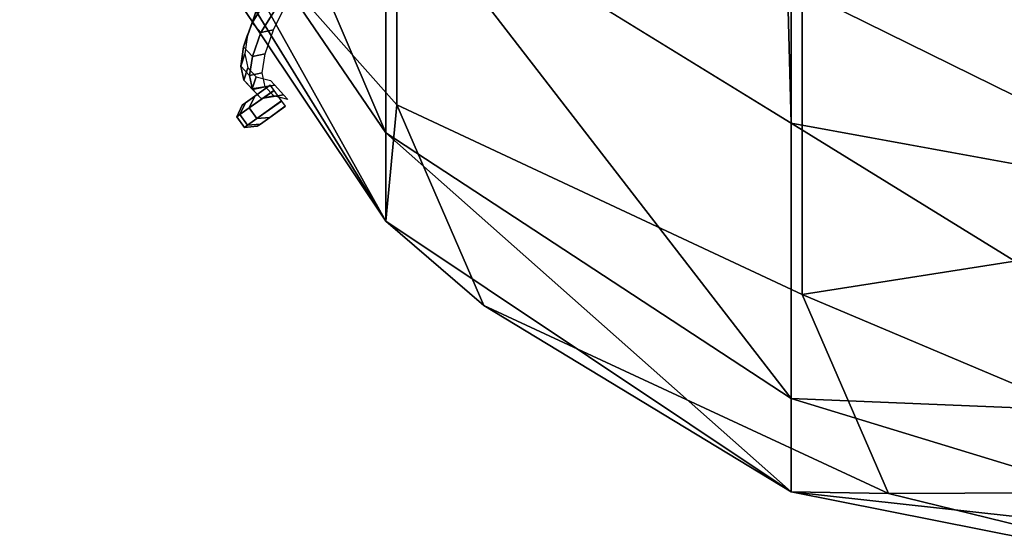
# Model space of a CAD drawing. Header units: inches. Extents: x 0 to 23, y -70 to 0.
# Tile 41 of 107: x 0 to 0.394, y -9.981 to -9.773. Entities that reach past the tile are written whole.
import ezdxf

# ---------------------------------------------------------------- set-up
doc = ezdxf.new("R2010")
doc.units = ezdxf.units.IN
doc.header["$MEASUREMENT"] = 0
doc.layers.add('A-FURN-3-ST-BK', color=151, linetype='Continuous')
doc.layers.add('A-FURN-3-STITCH', color=15, linetype='Continuous')

msp = doc.modelspace()

# ---------------------------------------------------------------- meshes
at = {"layer": 'A-FURN-3-ST-BK'}
mesh = msp.add_polyface(dxfattribs=at)
corners = [(0.14645, -0.50001, 5.09901), (0.30866, -9.50001, 4.99062), (0.14645, -9.50001, 5.09901), (0.03806, -0.50001, 5.26122), (0.03806, -9.50001, 5.26122), (0, -0.50001, 5.45256), (0, -9.50001, 5.45256), (0.30866, -9.92463, 17.66002), (0.14645, -9.71451, 17.98355), (0.14645, -9.8183, 17.63898), (0.30866, -9.96195, 17.27917), (0.14645, -9.85356, 17.27917), (0.03806, -9.65918, 17.60749), (0.03806, -9.69135, 17.27917), (0, -9.48742, 17.47308), (0, -9.50001, 17.27917), (0.03806, -9.56476, 17.9212), (0, -9.38799, 17.84794), (0, -9.44987, 17.66374), (0.30866, -3.74071, 32.32855), (0.14645, -3.54225, 32.45915), (0.14645, -3.64094, 32.28618), (0.03806, -3.4117, 32.36288), (0.03806, -3.49163, 32.22278), (0, -3.31551, 32.14799), (0, -3.20675, 32.3082), (0.14645, -3.24009, 32.71445), (0.14645, -3.40617, 32.60455), (0.30866, -3.47612, 32.68734), (0.30866, -3.28896, 32.8112), (0.03806, -3.30148, 32.48064), (0.30866, -9.81443, 18.02556), (0.03806, -9.69135, 5.45256), (0.14645, -9.85356, 5.45256), (0.04188, -9.57876, 5.26836), (0.04188, -9.6842, 5.3738), (0.1509, -9.80698, 5.26844), (0.18572, -9.88739, 5.41848), (0.18572, -9.53408, 5.06518), (0.1509, -9.68412, 5.14558), (0.30866, -9.96195, 5.45256)]
mesh.append_faces([[corners[k] for k in face] for face in [(0, 1, 2), (0, 2, 3), (3, 2, 4), (3, 4, 5), (5, 4, 6), (7, 8, 9), (10, 9, 11), (11, 9, 12), (11, 12, 13), (13, 12, 14), (13, 14, 15), (8, 16, 9), (9, 16, 12), (17, 18, 16), (16, 18, 12), (18, 14, 12), (19, 20, 21), (21, 20, 22), (21, 22, 23), (23, 22, 24), (24, 22, 25), (26, 27, 28, 29), (22, 20, 27, 30), (24, 17, 23), (23, 17, 16), (23, 16, 8), (23, 8, 21), (21, 8, 31), (15, 6, 13), (13, 6, 32), (13, 32, 11), (11, 32, 33), (11, 33, 10), (4, 34, 6), (6, 34, 35), (6, 35, 32), (32, 35, 33), (33, 35, 36), (33, 36, 37), (1, 38, 2), (2, 38, 39), (2, 39, 34), (34, 39, 36, 35), (4, 2, 34), (37, 40, 33), (24, 5, 17), (17, 5, 6), (17, 6, 15), (14, 18, 15), (15, 18, 17)]])
mesh = msp.add_polyface(dxfattribs=at)
corners = [(0.5, -0.50001, 4.95256), (22.5, -9.50001, 4.95256), (0.5, -9.50001, 4.95256), (0.30866, -0.50001, 4.99062), (0.30866, -9.50001, 4.99062), (0.14645, -0.50001, 5.09901), (0.5, -9.84928, 18.04087), (0.30866, -9.81443, 18.02556), (0.5, -9.93254, 17.79425), (0.30866, -9.92463, 17.66002), (0.5, -9.98307, 17.53891), (0.30866, -9.96195, 17.27917), (0.5, -10.00001, 17.27917), (0.14645, -9.71451, 17.98355), (0.14645, -9.8183, 17.63898), (0.5, -3.30612, 32.84517), (0.30866, -3.28896, 32.8112), (0.5, -3.50068, 32.71641), (0.30866, -3.47612, 32.68734), (0.5, -3.66011, 32.54607), (0.30866, -3.62948, 32.52348), (0.5, -3.77574, 32.34342), (0.30866, -3.74071, 32.32855), (0.14645, -3.54225, 32.45915), (0.14645, -3.40617, 32.60455), (0.14645, -3.64094, 32.28618), (0.14645, -9.85356, 5.45256), (0.30866, -9.96195, 5.45256), (0.5, -10.00001, 5.45256), (0.18572, -9.88739, 5.41848), (0.1509, -9.80698, 5.26844), (0.31307, -9.88303, 5.19111), (0.34752, -9.96259, 5.33958), (0.5, -9.96195, 5.26122), (0.5, -9.85356, 5.09901), (0.31307, -9.76145, 5.06954), (0.5, -9.69135, 4.99062), (0.34752, -9.61298, 4.98997), (0.18572, -9.53408, 5.06518), (0.1509, -9.68412, 5.14558), (22.5, -3.77574, 32.34342), (22.5, -3.66011, 32.54607), (22.5, -3.50068, 32.71641), (22.5, -9.69135, 4.99062), (22.5, -9.85356, 5.09901), (22.5, -9.96195, 5.26122), (22.5, -10.00001, 17.27917), (22.5, -9.93254, 17.79425)]
mesh.append_faces([[corners[k] for k in face] for face in [(0, 1, 2), (0, 2, 3), (3, 2, 4), (3, 4, 5), (6, 7, 8), (8, 7, 9), (8, 9, 10), (10, 9, 11), (10, 11, 12), (7, 13, 9), (9, 14, 11), (15, 16, 17), (17, 16, 18), (17, 18, 19), (19, 18, 20), (19, 20, 21), (21, 20, 22), (22, 20, 23), (23, 20, 18, 24), (25, 7, 22), (22, 7, 6), (22, 6, 21), (11, 26, 27), (11, 27, 12), (12, 27, 28), (29, 30, 31, 32), (32, 31, 33), (33, 31, 34), (34, 31, 35), (34, 35, 36), (36, 35, 37), (36, 37, 2), (2, 37, 4), (4, 37, 38), (33, 28, 32), (32, 28, 27), (32, 27, 29), (31, 30, 39, 35), (35, 39, 38, 37), (21, 40, 19), (19, 41, 17), (17, 42, 15), (6, 40, 21), (2, 1, 36), (36, 43, 34), (34, 44, 33), (33, 45, 28), (28, 46, 12), (12, 46, 10), (47, 6, 8), (47, 8, 10)]])
at = {"layer": 'A-FURN-3-STITCH'}
mesh = msp.add_polymesh((7, 4), dxfattribs=at)
for k, corner in enumerate([(0.1072, -9.76546, 17.6589), (0.10548, -9.76354, 17.65857), (0.10199, -9.75973, 17.65791), (0.10022, -9.75784, 17.65759), (0.10156, -9.777, 17.62197), (0.09647, -9.77807, 17.62215), (0.09298, -9.77426, 17.62149), (0.09458, -9.76938, 17.62066), (0.09817, -9.78661, 17.58422), (0.09308, -9.78768, 17.5844), (0.08959, -9.78388, 17.58374), (0.09119, -9.77899, 17.58291), (0.09705, -9.79425, 17.54589), (0.09196, -9.79532, 17.54607), (0.08847, -9.79151, 17.54541), (0.09008, -9.78663, 17.54457), (0.09821, -9.79985, 17.50721), (0.09312, -9.80093, 17.50739), (0.08963, -9.79712, 17.50673), (0.09123, -9.79224, 17.50589), (0.10164, -9.8034, 17.46842), (0.09655, -9.80447, 17.4686), (0.09306, -9.80067, 17.46794), (0.09466, -9.79578, 17.4671), (0.10732, -9.80486, 17.42976), (0.10554, -9.80299, 17.42944), (0.10205, -9.79918, 17.42878), (0.10034, -9.79725, 17.42845)]):
    mesh.set_mesh_vertex(divmod(k, 4), corner)
mesh = msp.add_polymesh((7, 4), dxfattribs=at)
for k, corner in enumerate([(0.10627, -9.80763, 5.68534), (0.10478, -9.80549, 5.68534), (0.10176, -9.80125, 5.68534), (0.10022, -9.79915, 5.68534), (0.10005, -9.81205, 5.64698), (0.09487, -9.81255, 5.64699), (0.09185, -9.80831, 5.64699), (0.09401, -9.80357, 5.64698), (0.09631, -9.81472, 5.60815), (0.09113, -9.81521, 5.60815), (0.08811, -9.81097, 5.60815), (0.09027, -9.80624, 5.60815), (0.09506, -9.81561, 5.56908), (0.08988, -9.81611, 5.56908), (0.08686, -9.81186, 5.56908), (0.08902, -9.80713, 5.56908), (0.09631, -9.81472, 5.53001), (0.09112, -9.81522, 5.53001), (0.0881, -9.81097, 5.53001), (0.09027, -9.80624, 5.53001), (0.10005, -9.81206, 5.49118), (0.09487, -9.81255, 5.49118), (0.09184, -9.80831, 5.49118), (0.09401, -9.80357, 5.49118), (0.10626, -9.80764, 5.45283), (0.10471, -9.80554, 5.45283), (0.10169, -9.8013, 5.45283), (0.10022, -9.79915, 5.45283)]):
    mesh.set_mesh_vertex(divmod(k, 4), corner)
mesh = msp.add_polymesh((7, 4), dxfattribs=at)
for k, corner in enumerate([(0.10627, -9.80763, 5.98858), (0.10478, -9.80549, 5.98858), (0.10176, -9.80125, 5.98858), (0.10022, -9.79915, 5.98858), (0.10005, -9.81205, 5.95023), (0.09487, -9.81255, 5.95023), (0.09185, -9.80831, 5.95023), (0.09401, -9.80357, 5.95023), (0.09631, -9.81472, 5.9114), (0.09113, -9.81521, 5.9114), (0.08811, -9.81097, 5.9114), (0.09027, -9.80624, 5.9114), (0.09506, -9.81561, 5.87233), (0.08988, -9.81611, 5.87233), (0.08686, -9.81186, 5.87233), (0.08902, -9.80713, 5.87233), (0.09631, -9.81472, 5.83326), (0.09112, -9.81522, 5.83326), (0.0881, -9.81097, 5.83326), (0.09027, -9.80624, 5.83326), (0.10005, -9.81206, 5.79443), (0.09487, -9.81255, 5.79443), (0.09184, -9.80831, 5.79443), (0.09401, -9.80357, 5.79443), (0.10626, -9.80764, 5.75608), (0.10471, -9.80554, 5.75608), (0.10169, -9.8013, 5.75608), (0.10022, -9.79915, 5.75608)]):
    mesh.set_mesh_vertex(divmod(k, 4), corner)
mesh = msp.add_polymesh((7, 4), dxfattribs=at)
for k, corner in enumerate([(0.10627, -9.80763, 6.29183), (0.10478, -9.80549, 6.29183), (0.10176, -9.80125, 6.29183), (0.10022, -9.79915, 6.29183), (0.10005, -9.81205, 6.25348), (0.09487, -9.81255, 6.25348), (0.09185, -9.80831, 6.25348), (0.09401, -9.80357, 6.25348), (0.09631, -9.81472, 6.21465), (0.09113, -9.81521, 6.21465), (0.08811, -9.81097, 6.21465), (0.09027, -9.80624, 6.21465), (0.09506, -9.81561, 6.17558), (0.08988, -9.81611, 6.17558), (0.08686, -9.81186, 6.17558), (0.08902, -9.80713, 6.17558), (0.09631, -9.81472, 6.1365), (0.09112, -9.81522, 6.1365), (0.0881, -9.81097, 6.1365), (0.09027, -9.80624, 6.1365), (0.10005, -9.81206, 6.09767), (0.09487, -9.81255, 6.09767), (0.09184, -9.80831, 6.09767), (0.09401, -9.80357, 6.09767), (0.10626, -9.80764, 6.05932), (0.10471, -9.80554, 6.05932), (0.10169, -9.8013, 6.05932), (0.10022, -9.79915, 6.05932)]):
    mesh.set_mesh_vertex(divmod(k, 4), corner)
mesh = msp.add_polymesh((7, 4), dxfattribs=at)
for k, corner in enumerate([(0.10627, -9.80763, 6.59508), (0.10478, -9.80549, 6.59508), (0.10176, -9.80125, 6.59508), (0.10022, -9.79915, 6.59508), (0.10005, -9.81205, 6.55672), (0.09487, -9.81255, 6.55672), (0.09185, -9.80831, 6.55672), (0.09401, -9.80357, 6.55672), (0.09631, -9.81472, 6.51789), (0.09113, -9.81521, 6.51789), (0.08811, -9.81097, 6.51789), (0.09027, -9.80624, 6.51789), (0.09506, -9.81561, 6.47882), (0.08988, -9.81611, 6.47882), (0.08686, -9.81186, 6.47882), (0.08902, -9.80713, 6.47882), (0.09631, -9.81472, 6.43975), (0.09112, -9.81522, 6.43975), (0.0881, -9.81097, 6.43975), (0.09027, -9.80624, 6.43975), (0.10005, -9.81206, 6.40092), (0.09487, -9.81255, 6.40092), (0.09184, -9.80831, 6.40092), (0.09401, -9.80357, 6.40092), (0.10626, -9.80764, 6.36257), (0.10471, -9.80554, 6.36257), (0.10169, -9.8013, 6.36257), (0.10022, -9.79915, 6.36257)]):
    mesh.set_mesh_vertex(divmod(k, 4), corner)
mesh = msp.add_polymesh((7, 4), dxfattribs=at)
for k, corner in enumerate([(0.10627, -9.80763, 6.89832), (0.10478, -9.80549, 6.89832), (0.10176, -9.80125, 6.89832), (0.10022, -9.79915, 6.89832), (0.10005, -9.81205, 6.85997), (0.09487, -9.81255, 6.85997), (0.09185, -9.80831, 6.85997), (0.09401, -9.80357, 6.85997), (0.09631, -9.81472, 6.82114), (0.09113, -9.81521, 6.82114), (0.08811, -9.81097, 6.82114), (0.09027, -9.80624, 6.82114), (0.09506, -9.81561, 6.78207), (0.08988, -9.81611, 6.78207), (0.08686, -9.81186, 6.78207), (0.08902, -9.80713, 6.78207), (0.09631, -9.81472, 6.743), (0.09112, -9.81522, 6.743), (0.0881, -9.81097, 6.743), (0.09027, -9.80624, 6.743), (0.10005, -9.81206, 6.70417), (0.09487, -9.81255, 6.70417), (0.09184, -9.80831, 6.70417), (0.09401, -9.80357, 6.70417), (0.10626, -9.80764, 6.66582), (0.10471, -9.80554, 6.66582), (0.10169, -9.8013, 6.66582), (0.10022, -9.79915, 6.66582)]):
    mesh.set_mesh_vertex(divmod(k, 4), corner)
mesh = msp.add_polymesh((7, 4), dxfattribs=at)
for k, corner in enumerate([(0.10627, -9.80763, 7.20157), (0.10478, -9.80549, 7.20157), (0.10176, -9.80125, 7.20157), (0.10022, -9.79915, 7.20157), (0.10005, -9.81205, 7.16322), (0.09487, -9.81255, 7.16322), (0.09185, -9.80831, 7.16322), (0.09401, -9.80357, 7.16322), (0.09631, -9.81472, 7.12439), (0.09113, -9.81521, 7.12439), (0.08811, -9.81097, 7.12439), (0.09027, -9.80624, 7.12439), (0.09506, -9.81561, 7.08532), (0.08988, -9.81611, 7.08532), (0.08686, -9.81186, 7.08532), (0.08902, -9.80713, 7.08532), (0.09631, -9.81472, 7.04624), (0.09112, -9.81522, 7.04624), (0.0881, -9.81097, 7.04624), (0.09027, -9.80624, 7.04624), (0.10005, -9.81206, 7.00741), (0.09487, -9.81255, 7.00741), (0.09184, -9.80831, 7.00741), (0.09401, -9.80357, 7.00741), (0.10626, -9.80764, 6.96906), (0.10471, -9.80554, 6.96906), (0.10169, -9.8013, 6.96906), (0.10022, -9.79915, 6.96906)]):
    mesh.set_mesh_vertex(divmod(k, 4), corner)
mesh = msp.add_polymesh((7, 4), dxfattribs=at)
for k, corner in enumerate([(0.10627, -9.80763, 7.50481), (0.10478, -9.80549, 7.50481), (0.10176, -9.80125, 7.50481), (0.10022, -9.79915, 7.50481), (0.10005, -9.81205, 7.46646), (0.09487, -9.81255, 7.46646), (0.09185, -9.80831, 7.46646), (0.09401, -9.80357, 7.46646), (0.09631, -9.81472, 7.42763), (0.09113, -9.81521, 7.42763), (0.08811, -9.81097, 7.42763), (0.09027, -9.80624, 7.42763), (0.09506, -9.81561, 7.38856), (0.08988, -9.81611, 7.38856), (0.08686, -9.81186, 7.38856), (0.08902, -9.80713, 7.38856), (0.09631, -9.81472, 7.34949), (0.09112, -9.81522, 7.34949), (0.0881, -9.81097, 7.34949), (0.09027, -9.80624, 7.34949), (0.10005, -9.81206, 7.31066), (0.09487, -9.81255, 7.31066), (0.09184, -9.80831, 7.31066), (0.09401, -9.80357, 7.31066), (0.10626, -9.80764, 7.27231), (0.10471, -9.80554, 7.27231), (0.10169, -9.8013, 7.27231), (0.10022, -9.79915, 7.27231)]):
    mesh.set_mesh_vertex(divmod(k, 4), corner)
mesh = msp.add_polymesh((7, 4), dxfattribs=at)
for k, corner in enumerate([(0.10627, -9.80763, 7.80806), (0.10478, -9.80549, 7.80806), (0.10176, -9.80125, 7.80806), (0.10022, -9.79915, 7.80806), (0.10005, -9.81205, 7.76971), (0.09487, -9.81255, 7.76971), (0.09185, -9.80831, 7.76971), (0.09401, -9.80357, 7.76971), (0.09631, -9.81472, 7.73088), (0.09113, -9.81521, 7.73088), (0.08811, -9.81097, 7.73088), (0.09027, -9.80624, 7.73088), (0.09506, -9.81561, 7.69181), (0.08988, -9.81611, 7.69181), (0.08686, -9.81186, 7.69181), (0.08902, -9.80713, 7.69181), (0.09631, -9.81472, 7.65274), (0.09112, -9.81522, 7.65274), (0.0881, -9.81097, 7.65274), (0.09027, -9.80624, 7.65274), (0.10005, -9.81206, 7.61391), (0.09487, -9.81255, 7.61391), (0.09184, -9.80831, 7.61391), (0.09401, -9.80357, 7.61391), (0.10626, -9.80764, 7.57555), (0.10471, -9.80554, 7.57555), (0.10169, -9.8013, 7.57555), (0.10022, -9.79915, 7.57555)]):
    mesh.set_mesh_vertex(divmod(k, 4), corner)
mesh = msp.add_polymesh((7, 4), dxfattribs=at)
for k, corner in enumerate([(0.10627, -9.80763, 8.11131), (0.10478, -9.80549, 8.11131), (0.10176, -9.80125, 8.11131), (0.10022, -9.79915, 8.11131), (0.10005, -9.81205, 8.07296), (0.09487, -9.81255, 8.07296), (0.09185, -9.80831, 8.07296), (0.09401, -9.80357, 8.07296), (0.09631, -9.81472, 8.03413), (0.09113, -9.81521, 8.03413), (0.08811, -9.81097, 8.03413), (0.09027, -9.80624, 8.03413), (0.09506, -9.81561, 7.99506), (0.08988, -9.81611, 7.99506), (0.08686, -9.81186, 7.99506), (0.08902, -9.80713, 7.99506), (0.09631, -9.81472, 7.95598), (0.09112, -9.81522, 7.95598), (0.0881, -9.81097, 7.95598), (0.09027, -9.80624, 7.95598), (0.10005, -9.81206, 7.91715), (0.09487, -9.81255, 7.91715), (0.09184, -9.80831, 7.91715), (0.09401, -9.80357, 7.91715), (0.10626, -9.80764, 7.8788), (0.10471, -9.80554, 7.8788), (0.10169, -9.8013, 7.8788), (0.10022, -9.79915, 7.8788)]):
    mesh.set_mesh_vertex(divmod(k, 4), corner)
mesh = msp.add_polymesh((7, 4), dxfattribs=at)
for k, corner in enumerate([(0.10627, -9.80763, 8.41455), (0.10478, -9.80549, 8.41455), (0.10176, -9.80125, 8.41455), (0.10022, -9.79915, 8.41455), (0.10005, -9.81205, 8.3762), (0.09487, -9.81255, 8.3762), (0.09185, -9.80831, 8.3762), (0.09401, -9.80357, 8.3762), (0.09631, -9.81472, 8.33737), (0.09113, -9.81521, 8.33737), (0.08811, -9.81097, 8.33737), (0.09027, -9.80624, 8.33737), (0.09506, -9.81561, 8.2983), (0.08988, -9.81611, 8.2983), (0.08686, -9.81186, 8.2983), (0.08902, -9.80713, 8.2983), (0.09631, -9.81472, 8.25923), (0.09112, -9.81522, 8.25923), (0.0881, -9.81097, 8.25923), (0.09027, -9.80624, 8.25923), (0.10005, -9.81206, 8.2204), (0.09487, -9.81255, 8.2204), (0.09184, -9.80831, 8.2204), (0.09401, -9.80357, 8.2204), (0.10626, -9.80764, 8.18205), (0.10471, -9.80554, 8.18205), (0.10169, -9.8013, 8.18205), (0.10022, -9.79915, 8.18205)]):
    mesh.set_mesh_vertex(divmod(k, 4), corner)
mesh = msp.add_polymesh((7, 4), dxfattribs=at)
for k, corner in enumerate([(0.10627, -9.80763, 8.7178), (0.10478, -9.80549, 8.7178), (0.10176, -9.80125, 8.7178), (0.10022, -9.79915, 8.7178), (0.10005, -9.81205, 8.67945), (0.09487, -9.81255, 8.67945), (0.09185, -9.80831, 8.67945), (0.09401, -9.80357, 8.67945), (0.09631, -9.81472, 8.64062), (0.09113, -9.81521, 8.64062), (0.08811, -9.81097, 8.64062), (0.09027, -9.80624, 8.64062), (0.09506, -9.81561, 8.60155), (0.08988, -9.81611, 8.60155), (0.08686, -9.81186, 8.60155), (0.08902, -9.80713, 8.60155), (0.09631, -9.81472, 8.56248), (0.09112, -9.81522, 8.56248), (0.0881, -9.81097, 8.56248), (0.09027, -9.80624, 8.56248), (0.10005, -9.81206, 8.52365), (0.09487, -9.81255, 8.52365), (0.09184, -9.80831, 8.52365), (0.09401, -9.80357, 8.52365), (0.10626, -9.80764, 8.48529), (0.10471, -9.80554, 8.48529), (0.10169, -9.8013, 8.48529), (0.10022, -9.79915, 8.48529)]):
    mesh.set_mesh_vertex(divmod(k, 4), corner)
mesh = msp.add_polymesh((7, 4), dxfattribs=at)
for k, corner in enumerate([(0.10627, -9.80763, 9.02105), (0.10478, -9.80549, 9.02105), (0.10176, -9.80125, 9.02105), (0.10022, -9.79915, 9.02105), (0.10005, -9.81205, 8.9827), (0.09487, -9.81255, 8.9827), (0.09185, -9.80831, 8.9827), (0.09401, -9.80357, 8.9827), (0.09631, -9.81472, 8.94387), (0.09113, -9.81521, 8.94387), (0.08811, -9.81097, 8.94387), (0.09027, -9.80624, 8.94387), (0.09506, -9.81561, 8.90479), (0.08988, -9.81611, 8.90479), (0.08686, -9.81186, 8.90479), (0.08902, -9.80713, 8.90479), (0.09631, -9.81472, 8.86572), (0.09112, -9.81522, 8.86572), (0.0881, -9.81097, 8.86572), (0.09027, -9.80624, 8.86572), (0.10005, -9.81206, 8.82689), (0.09487, -9.81255, 8.82689), (0.09184, -9.80831, 8.82689), (0.09401, -9.80357, 8.82689), (0.10626, -9.80764, 8.78854), (0.10471, -9.80554, 8.78854), (0.10169, -9.8013, 8.78854), (0.10022, -9.79915, 8.78854)]):
    mesh.set_mesh_vertex(divmod(k, 4), corner)
mesh = msp.add_polymesh((7, 4), dxfattribs=at)
for k, corner in enumerate([(0.10627, -9.80763, 9.32429), (0.10478, -9.80549, 9.32429), (0.10176, -9.80125, 9.32429), (0.10022, -9.79915, 9.32429), (0.10005, -9.81205, 9.28594), (0.09487, -9.81255, 9.28594), (0.09185, -9.80831, 9.28594), (0.09401, -9.80357, 9.28594), (0.09631, -9.81472, 9.24711), (0.09113, -9.81521, 9.24711), (0.08811, -9.81097, 9.24711), (0.09027, -9.80624, 9.24711), (0.09506, -9.81561, 9.20804), (0.08988, -9.81611, 9.20804), (0.08686, -9.81186, 9.20804), (0.08902, -9.80713, 9.20804), (0.09631, -9.81472, 9.16897), (0.09112, -9.81522, 9.16897), (0.0881, -9.81097, 9.16897), (0.09027, -9.80624, 9.16897), (0.10005, -9.81206, 9.13014), (0.09487, -9.81255, 9.13014), (0.09184, -9.80831, 9.13014), (0.09401, -9.80357, 9.13014), (0.10626, -9.80764, 9.09179), (0.10471, -9.80554, 9.09179), (0.10169, -9.8013, 9.09179), (0.10022, -9.79915, 9.09179)]):
    mesh.set_mesh_vertex(divmod(k, 4), corner)
mesh = msp.add_polymesh((7, 4), dxfattribs=at)
for k, corner in enumerate([(0.10627, -9.80763, 9.62754), (0.10478, -9.80549, 9.62754), (0.10176, -9.80125, 9.62754), (0.10022, -9.79915, 9.62754), (0.10005, -9.81205, 9.58919), (0.09487, -9.81255, 9.58919), (0.09185, -9.80831, 9.58919), (0.09401, -9.80357, 9.58919), (0.09631, -9.81472, 9.55036), (0.09113, -9.81521, 9.55036), (0.08811, -9.81097, 9.55036), (0.09027, -9.80624, 9.55036), (0.09506, -9.81561, 9.51129), (0.08988, -9.81611, 9.51129), (0.08686, -9.81186, 9.51129), (0.08902, -9.80713, 9.51129), (0.09631, -9.81472, 9.47222), (0.09112, -9.81522, 9.47222), (0.0881, -9.81097, 9.47222), (0.09027, -9.80624, 9.47222), (0.10005, -9.81206, 9.43339), (0.09487, -9.81255, 9.43339), (0.09184, -9.80831, 9.43339), (0.09401, -9.80357, 9.43339), (0.10626, -9.80764, 9.39503), (0.10471, -9.80554, 9.39503), (0.10169, -9.8013, 9.39503), (0.10022, -9.79915, 9.39503)]):
    mesh.set_mesh_vertex(divmod(k, 4), corner)
mesh = msp.add_polymesh((7, 4), dxfattribs=at)
for k, corner in enumerate([(0.10627, -9.80763, 9.93079), (0.10478, -9.80549, 9.93079), (0.10176, -9.80125, 9.93079), (0.10022, -9.79915, 9.93079), (0.10005, -9.81205, 9.89244), (0.09487, -9.81255, 9.89244), (0.09185, -9.80831, 9.89244), (0.09401, -9.80357, 9.89244), (0.09631, -9.81472, 9.85361), (0.09113, -9.81521, 9.85361), (0.08811, -9.81097, 9.85361), (0.09027, -9.80624, 9.85361), (0.09506, -9.81561, 9.81453), (0.08988, -9.81611, 9.81453), (0.08686, -9.81186, 9.81453), (0.08902, -9.80713, 9.81453), (0.09631, -9.81472, 9.77546), (0.09112, -9.81522, 9.77546), (0.0881, -9.81097, 9.77546), (0.09027, -9.80624, 9.77546), (0.10005, -9.81206, 9.73663), (0.09487, -9.81255, 9.73663), (0.09184, -9.80831, 9.73663), (0.09401, -9.80357, 9.73663), (0.10626, -9.80764, 9.69828), (0.10471, -9.80554, 9.69828), (0.10169, -9.8013, 9.69828), (0.10022, -9.79915, 9.69828)]):
    mesh.set_mesh_vertex(divmod(k, 4), corner)
mesh = msp.add_polymesh((7, 4), dxfattribs=at)
for k, corner in enumerate([(0.10627, -9.80763, 10.23403), (0.10478, -9.80549, 10.23403), (0.10176, -9.80125, 10.23403), (0.10022, -9.79915, 10.23403), (0.10005, -9.81205, 10.19568), (0.09487, -9.81255, 10.19568), (0.09185, -9.80831, 10.19568), (0.09401, -9.80357, 10.19568), (0.09631, -9.81472, 10.15685), (0.09113, -9.81521, 10.15685), (0.08811, -9.81097, 10.15685), (0.09027, -9.80624, 10.15685), (0.09506, -9.81561, 10.11778), (0.08988, -9.81611, 10.11778), (0.08686, -9.81186, 10.11778), (0.08902, -9.80713, 10.11778), (0.09631, -9.81472, 10.07871), (0.09112, -9.81522, 10.07871), (0.0881, -9.81097, 10.07871), (0.09027, -9.80624, 10.07871), (0.10005, -9.81206, 10.03988), (0.09487, -9.81255, 10.03988), (0.09184, -9.80831, 10.03988), (0.09401, -9.80357, 10.03988), (0.10626, -9.80764, 10.00153), (0.10471, -9.80554, 10.00153), (0.10169, -9.8013, 10.00153), (0.10022, -9.79915, 10.00153)]):
    mesh.set_mesh_vertex(divmod(k, 4), corner)
mesh = msp.add_polymesh((7, 4), dxfattribs=at)
for k, corner in enumerate([(0.10627, -9.80763, 10.53728), (0.10478, -9.80549, 10.53728), (0.10176, -9.80125, 10.53728), (0.10022, -9.79915, 10.53728), (0.10005, -9.81205, 10.49893), (0.09487, -9.81255, 10.49893), (0.09185, -9.80831, 10.49893), (0.09401, -9.80357, 10.49893), (0.09631, -9.81472, 10.4601), (0.09113, -9.81521, 10.4601), (0.08811, -9.81097, 10.4601), (0.09027, -9.80624, 10.4601), (0.09506, -9.81561, 10.42103), (0.08988, -9.81611, 10.42103), (0.08686, -9.81186, 10.42103), (0.08902, -9.80713, 10.42103), (0.09631, -9.81472, 10.38196), (0.09112, -9.81522, 10.38196), (0.0881, -9.81097, 10.38196), (0.09027, -9.80624, 10.38196), (0.10005, -9.81206, 10.34312), (0.09487, -9.81255, 10.34313), (0.09184, -9.80831, 10.34313), (0.09401, -9.80357, 10.34312), (0.10626, -9.80764, 10.30477), (0.10471, -9.80554, 10.30477), (0.10169, -9.8013, 10.30477), (0.10022, -9.79915, 10.30477)]):
    mesh.set_mesh_vertex(divmod(k, 4), corner)
mesh = msp.add_polymesh((7, 4), dxfattribs=at)
for k, corner in enumerate([(0.10627, -9.80763, 10.84053), (0.10478, -9.80549, 10.84053), (0.10176, -9.80125, 10.84053), (0.10022, -9.79915, 10.84053), (0.10005, -9.81205, 10.80218), (0.09487, -9.81255, 10.80218), (0.09185, -9.80831, 10.80218), (0.09401, -9.80357, 10.80218), (0.09631, -9.81472, 10.76335), (0.09113, -9.81521, 10.76335), (0.08811, -9.81097, 10.76335), (0.09027, -9.80624, 10.76335), (0.09506, -9.81561, 10.72427), (0.08988, -9.81611, 10.72427), (0.08686, -9.81186, 10.72427), (0.08902, -9.80713, 10.72427), (0.09631, -9.81472, 10.6852), (0.09112, -9.81522, 10.6852), (0.0881, -9.81097, 10.6852), (0.09027, -9.80624, 10.6852), (0.10005, -9.81206, 10.64637), (0.09487, -9.81255, 10.64637), (0.09184, -9.80831, 10.64637), (0.09401, -9.80357, 10.64637), (0.10626, -9.80764, 10.60802), (0.10471, -9.80554, 10.60802), (0.10169, -9.8013, 10.60802), (0.10022, -9.79915, 10.60802)]):
    mesh.set_mesh_vertex(divmod(k, 4), corner)
mesh = msp.add_polymesh((7, 4), dxfattribs=at)
for k, corner in enumerate([(0.10627, -9.80763, 11.14377), (0.10478, -9.80549, 11.14377), (0.10176, -9.80125, 11.14377), (0.10022, -9.79915, 11.14377), (0.10005, -9.81205, 11.10542), (0.09487, -9.81255, 11.10542), (0.09185, -9.80831, 11.10542), (0.09401, -9.80357, 11.10542), (0.09631, -9.81472, 11.06659), (0.09113, -9.81521, 11.06659), (0.08811, -9.81097, 11.06659), (0.09027, -9.80624, 11.06659), (0.09506, -9.81561, 11.02752), (0.08988, -9.81611, 11.02752), (0.08686, -9.81186, 11.02752), (0.08902, -9.80713, 11.02752), (0.09631, -9.81472, 10.98845), (0.09112, -9.81522, 10.98845), (0.0881, -9.81097, 10.98845), (0.09027, -9.80624, 10.98845), (0.10005, -9.81206, 10.94962), (0.09487, -9.81255, 10.94962), (0.09184, -9.80831, 10.94962), (0.09401, -9.80357, 10.94962), (0.10626, -9.80764, 10.91127), (0.10471, -9.80554, 10.91127), (0.10169, -9.8013, 10.91127), (0.10022, -9.79915, 10.91127)]):
    mesh.set_mesh_vertex(divmod(k, 4), corner)
mesh = msp.add_polymesh((7, 4), dxfattribs=at)
for k, corner in enumerate([(0.10627, -9.80763, 11.44702), (0.10478, -9.80549, 11.44702), (0.10176, -9.80125, 11.44702), (0.10022, -9.79915, 11.44702), (0.10005, -9.81205, 11.40867), (0.09487, -9.81255, 11.40867), (0.09185, -9.80831, 11.40867), (0.09401, -9.80357, 11.40867), (0.09631, -9.81472, 11.36984), (0.09113, -9.81521, 11.36984), (0.08811, -9.81097, 11.36984), (0.09027, -9.80624, 11.36984), (0.09506, -9.81561, 11.33077), (0.08988, -9.81611, 11.33077), (0.08686, -9.81186, 11.33077), (0.08902, -9.80713, 11.33077), (0.09631, -9.81472, 11.2917), (0.09112, -9.81522, 11.2917), (0.0881, -9.81097, 11.2917), (0.09027, -9.80624, 11.2917), (0.10005, -9.81206, 11.25286), (0.09487, -9.81255, 11.25286), (0.09184, -9.80831, 11.25286), (0.09401, -9.80357, 11.25286), (0.10626, -9.80764, 11.21451), (0.10471, -9.80554, 11.21451), (0.10169, -9.8013, 11.21451), (0.10022, -9.79915, 11.21451)]):
    mesh.set_mesh_vertex(divmod(k, 4), corner)
mesh = msp.add_polymesh((7, 4), dxfattribs=at)
for k, corner in enumerate([(0.10627, -9.80763, 11.75027), (0.10478, -9.80549, 11.75027), (0.10176, -9.80125, 11.75027), (0.10022, -9.79915, 11.75027), (0.10005, -9.81205, 11.71192), (0.09487, -9.81255, 11.71192), (0.09185, -9.80831, 11.71192), (0.09401, -9.80357, 11.71192), (0.09631, -9.81472, 11.67308), (0.09113, -9.81521, 11.67308), (0.08811, -9.81097, 11.67308), (0.09027, -9.80624, 11.67308), (0.09506, -9.81561, 11.63401), (0.08988, -9.81611, 11.63401), (0.08686, -9.81186, 11.63401), (0.08902, -9.80713, 11.63401), (0.09631, -9.81472, 11.59494), (0.09112, -9.81522, 11.59494), (0.0881, -9.81097, 11.59494), (0.09027, -9.80624, 11.59494), (0.10005, -9.81206, 11.55611), (0.09487, -9.81255, 11.55611), (0.09184, -9.80831, 11.55611), (0.09401, -9.80357, 11.55611), (0.10626, -9.80764, 11.51776), (0.10471, -9.80554, 11.51776), (0.10169, -9.8013, 11.51776), (0.10022, -9.79915, 11.51776)]):
    mesh.set_mesh_vertex(divmod(k, 4), corner)
mesh = msp.add_polymesh((7, 4), dxfattribs=at)
for k, corner in enumerate([(0.10627, -9.80763, 12.05351), (0.10478, -9.80549, 12.05351), (0.10176, -9.80125, 12.05351), (0.10022, -9.79915, 12.05351), (0.10005, -9.81205, 12.01516), (0.09487, -9.81255, 12.01516), (0.09185, -9.80831, 12.01516), (0.09401, -9.80357, 12.01516), (0.09631, -9.81472, 11.97633), (0.09113, -9.81521, 11.97633), (0.08811, -9.81097, 11.97633), (0.09027, -9.80624, 11.97633), (0.09506, -9.81561, 11.93726), (0.08988, -9.81611, 11.93726), (0.08686, -9.81186, 11.93726), (0.08902, -9.80713, 11.93726), (0.09631, -9.81472, 11.89819), (0.09112, -9.81522, 11.89819), (0.0881, -9.81097, 11.89819), (0.09027, -9.80624, 11.89819), (0.10005, -9.81206, 11.85936), (0.09487, -9.81255, 11.85936), (0.09184, -9.80831, 11.85936), (0.09401, -9.80357, 11.85936), (0.10626, -9.80764, 11.82101), (0.10471, -9.80554, 11.82101), (0.10169, -9.8013, 11.82101), (0.10022, -9.79915, 11.82101)]):
    mesh.set_mesh_vertex(divmod(k, 4), corner)
mesh = msp.add_polymesh((7, 4), dxfattribs=at)
for k, corner in enumerate([(0.10627, -9.80763, 12.35676), (0.10478, -9.80549, 12.35676), (0.10176, -9.80125, 12.35676), (0.10022, -9.79915, 12.35676), (0.10005, -9.81205, 12.31841), (0.09487, -9.81255, 12.31841), (0.09185, -9.80831, 12.31841), (0.09401, -9.80357, 12.31841), (0.09631, -9.81472, 12.27958), (0.09113, -9.81521, 12.27958), (0.08811, -9.81097, 12.27958), (0.09027, -9.80624, 12.27958), (0.09506, -9.81561, 12.24051), (0.08988, -9.81611, 12.24051), (0.08686, -9.81186, 12.24051), (0.08902, -9.80713, 12.24051), (0.09631, -9.81472, 12.20143), (0.09112, -9.81522, 12.20144), (0.0881, -9.81097, 12.20144), (0.09027, -9.80624, 12.20143), (0.10005, -9.81206, 12.1626), (0.09487, -9.81255, 12.1626), (0.09184, -9.80831, 12.1626), (0.09401, -9.80357, 12.1626), (0.10626, -9.80764, 12.12425), (0.10471, -9.80554, 12.12425), (0.10169, -9.8013, 12.12425), (0.10022, -9.79915, 12.12425)]):
    mesh.set_mesh_vertex(divmod(k, 4), corner)
mesh = msp.add_polymesh((7, 4), dxfattribs=at)
for k, corner in enumerate([(0.10627, -9.80763, 12.66001), (0.10478, -9.80549, 12.66001), (0.10176, -9.80125, 12.66001), (0.10022, -9.79915, 12.66001), (0.10005, -9.81205, 12.62165), (0.09487, -9.81255, 12.62166), (0.09185, -9.80831, 12.62166), (0.09401, -9.80357, 12.62165), (0.09631, -9.81472, 12.58282), (0.09113, -9.81521, 12.58282), (0.08811, -9.81097, 12.58282), (0.09027, -9.80624, 12.58282), (0.09506, -9.81561, 12.54375), (0.08988, -9.81611, 12.54375), (0.08686, -9.81186, 12.54375), (0.08902, -9.80713, 12.54375), (0.09631, -9.81472, 12.50468), (0.09112, -9.81522, 12.50468), (0.0881, -9.81097, 12.50468), (0.09027, -9.80624, 12.50468), (0.10005, -9.81206, 12.46585), (0.09487, -9.81255, 12.46585), (0.09184, -9.80831, 12.46585), (0.09401, -9.80357, 12.46585), (0.10626, -9.80764, 12.4275), (0.10471, -9.80554, 12.4275), (0.10169, -9.8013, 12.4275), (0.10022, -9.79915, 12.4275)]):
    mesh.set_mesh_vertex(divmod(k, 4), corner)
mesh = msp.add_polymesh((7, 4), dxfattribs=at)
for k, corner in enumerate([(0.10627, -9.80763, 12.96325), (0.10478, -9.80549, 12.96325), (0.10176, -9.80125, 12.96325), (0.10022, -9.79915, 12.96325), (0.10005, -9.81205, 12.9249), (0.09487, -9.81255, 12.9249), (0.09185, -9.80831, 12.9249), (0.09401, -9.80357, 12.9249), (0.09631, -9.81472, 12.88607), (0.09113, -9.81521, 12.88607), (0.08811, -9.81097, 12.88607), (0.09027, -9.80624, 12.88607), (0.09506, -9.81561, 12.847), (0.08988, -9.81611, 12.847), (0.08686, -9.81186, 12.847), (0.08902, -9.80713, 12.847), (0.09631, -9.81472, 12.80793), (0.09112, -9.81522, 12.80793), (0.0881, -9.81097, 12.80793), (0.09027, -9.80624, 12.80793), (0.10005, -9.81206, 12.7691), (0.09487, -9.81255, 12.7691), (0.09184, -9.80831, 12.7691), (0.09401, -9.80357, 12.7691), (0.10626, -9.80764, 12.73075), (0.10471, -9.80554, 12.73075), (0.10169, -9.8013, 12.73075), (0.10022, -9.79915, 12.73075)]):
    mesh.set_mesh_vertex(divmod(k, 4), corner)
mesh = msp.add_polymesh((7, 4), dxfattribs=at)
for k, corner in enumerate([(0.10627, -9.80763, 13.2665), (0.10478, -9.80549, 13.2665), (0.10176, -9.80125, 13.2665), (0.10022, -9.79915, 13.2665), (0.10005, -9.81205, 13.22815), (0.09487, -9.81255, 13.22815), (0.09185, -9.80831, 13.22815), (0.09401, -9.80357, 13.22815), (0.09631, -9.81472, 13.18932), (0.09113, -9.81521, 13.18932), (0.08811, -9.81097, 13.18932), (0.09027, -9.80624, 13.18932), (0.09506, -9.81561, 13.15025), (0.08988, -9.81611, 13.15025), (0.08686, -9.81186, 13.15025), (0.08902, -9.80713, 13.15025), (0.09631, -9.81472, 13.11117), (0.09112, -9.81522, 13.11117), (0.0881, -9.81097, 13.11117), (0.09027, -9.80624, 13.11117), (0.10005, -9.81206, 13.07234), (0.09487, -9.81255, 13.07234), (0.09184, -9.80831, 13.07234), (0.09401, -9.80357, 13.07234), (0.10626, -9.80764, 13.03399), (0.10471, -9.80554, 13.03399), (0.10169, -9.8013, 13.03399), (0.10022, -9.79915, 13.03399)]):
    mesh.set_mesh_vertex(divmod(k, 4), corner)
mesh = msp.add_polymesh((7, 4), dxfattribs=at)
for k, corner in enumerate([(0.10627, -9.80763, 13.56975), (0.10478, -9.80549, 13.56975), (0.10176, -9.80125, 13.56975), (0.10022, -9.79915, 13.56975), (0.10005, -9.81205, 13.53139), (0.09487, -9.81255, 13.53139), (0.09185, -9.80831, 13.53139), (0.09401, -9.80357, 13.53139), (0.09631, -9.81472, 13.49256), (0.09113, -9.81521, 13.49256), (0.08811, -9.81097, 13.49256), (0.09027, -9.80624, 13.49256), (0.09506, -9.81561, 13.45349), (0.08988, -9.81611, 13.45349), (0.08686, -9.81186, 13.45349), (0.08902, -9.80713, 13.45349), (0.09631, -9.81472, 13.41442), (0.09112, -9.81522, 13.41442), (0.0881, -9.81097, 13.41442), (0.09027, -9.80624, 13.41442), (0.10005, -9.81206, 13.37559), (0.09487, -9.81255, 13.37559), (0.09184, -9.80831, 13.37559), (0.09401, -9.80357, 13.37559), (0.10626, -9.80764, 13.33724), (0.10471, -9.80554, 13.33724), (0.10169, -9.8013, 13.33724), (0.10022, -9.79915, 13.33724)]):
    mesh.set_mesh_vertex(divmod(k, 4), corner)
mesh = msp.add_polymesh((7, 4), dxfattribs=at)
for k, corner in enumerate([(0.10627, -9.80763, 13.87299), (0.10478, -9.80549, 13.87299), (0.10176, -9.80125, 13.87299), (0.10022, -9.79915, 13.87299), (0.10005, -9.81205, 13.83464), (0.09487, -9.81255, 13.83464), (0.09185, -9.80831, 13.83464), (0.09401, -9.80357, 13.83464), (0.09631, -9.81472, 13.79581), (0.09113, -9.81521, 13.79581), (0.08811, -9.81097, 13.79581), (0.09027, -9.80624, 13.79581), (0.09506, -9.81561, 13.75674), (0.08988, -9.81611, 13.75674), (0.08686, -9.81186, 13.75674), (0.08902, -9.80713, 13.75674), (0.09631, -9.81472, 13.71767), (0.09112, -9.81522, 13.71767), (0.0881, -9.81097, 13.71767), (0.09027, -9.80624, 13.71767), (0.10005, -9.81206, 13.67884), (0.09487, -9.81255, 13.67884), (0.09184, -9.80831, 13.67884), (0.09401, -9.80357, 13.67884), (0.10626, -9.80764, 13.64049), (0.10471, -9.80554, 13.64049), (0.10169, -9.8013, 13.64049), (0.10022, -9.79915, 13.64049)]):
    mesh.set_mesh_vertex(divmod(k, 4), corner)
mesh = msp.add_polymesh((7, 4), dxfattribs=at)
for k, corner in enumerate([(0.10627, -9.80763, 14.17624), (0.10478, -9.80549, 14.17624), (0.10176, -9.80125, 14.17624), (0.10022, -9.79915, 14.17624), (0.10005, -9.81205, 14.13789), (0.09487, -9.81255, 14.13789), (0.09185, -9.80831, 14.13789), (0.09401, -9.80357, 14.13789), (0.09631, -9.81472, 14.09906), (0.09113, -9.81521, 14.09906), (0.08811, -9.81097, 14.09906), (0.09027, -9.80624, 14.09906), (0.09506, -9.81561, 14.05999), (0.08988, -9.81611, 14.05999), (0.08686, -9.81186, 14.05999), (0.08902, -9.80713, 14.05999), (0.09631, -9.81472, 14.02091), (0.09112, -9.81522, 14.02091), (0.0881, -9.81097, 14.02091), (0.09027, -9.80624, 14.02091), (0.10005, -9.81206, 13.98208), (0.09487, -9.81255, 13.98208), (0.09184, -9.80831, 13.98208), (0.09401, -9.80357, 13.98208), (0.10626, -9.80764, 13.94373), (0.10471, -9.80554, 13.94373), (0.10169, -9.8013, 13.94373), (0.10022, -9.79915, 13.94373)]):
    mesh.set_mesh_vertex(divmod(k, 4), corner)
mesh = msp.add_polymesh((7, 4), dxfattribs=at)
for k, corner in enumerate([(0.10627, -9.80763, 14.47948), (0.10478, -9.80549, 14.47948), (0.10176, -9.80125, 14.47948), (0.10022, -9.79915, 14.47948), (0.10005, -9.81205, 14.44113), (0.09487, -9.81255, 14.44113), (0.09185, -9.80831, 14.44113), (0.09401, -9.80357, 14.44113), (0.09631, -9.81472, 14.4023), (0.09113, -9.81521, 14.4023), (0.08811, -9.81097, 14.4023), (0.09027, -9.80624, 14.4023), (0.09506, -9.81561, 14.36323), (0.08988, -9.81611, 14.36323), (0.08686, -9.81186, 14.36323), (0.08902, -9.80713, 14.36323), (0.09631, -9.81472, 14.32416), (0.09112, -9.81522, 14.32416), (0.0881, -9.81097, 14.32416), (0.09027, -9.80624, 14.32416), (0.10005, -9.81206, 14.28533), (0.09487, -9.81255, 14.28533), (0.09184, -9.80831, 14.28533), (0.09401, -9.80357, 14.28533), (0.10626, -9.80764, 14.24698), (0.10471, -9.80554, 14.24698), (0.10169, -9.8013, 14.24698), (0.10022, -9.79915, 14.24698)]):
    mesh.set_mesh_vertex(divmod(k, 4), corner)
mesh = msp.add_polymesh((7, 4), dxfattribs=at)
for k, corner in enumerate([(0.10627, -9.80763, 14.78273), (0.10478, -9.80549, 14.78273), (0.10176, -9.80125, 14.78273), (0.10022, -9.79915, 14.78273), (0.10005, -9.81205, 14.74438), (0.09487, -9.81255, 14.74438), (0.09185, -9.80831, 14.74438), (0.09401, -9.80357, 14.74438), (0.09631, -9.81472, 14.70555), (0.09113, -9.81521, 14.70555), (0.08811, -9.81097, 14.70555), (0.09027, -9.80624, 14.70555), (0.09506, -9.81561, 14.66648), (0.08988, -9.81611, 14.66648), (0.08686, -9.81186, 14.66648), (0.08902, -9.80713, 14.66648), (0.09631, -9.81472, 14.62741), (0.09112, -9.81522, 14.62741), (0.0881, -9.81097, 14.62741), (0.09027, -9.80624, 14.62741), (0.10005, -9.81206, 14.58858), (0.09487, -9.81255, 14.58858), (0.09184, -9.80831, 14.58858), (0.09401, -9.80357, 14.58858), (0.10626, -9.80764, 14.55022), (0.10471, -9.80554, 14.55022), (0.10169, -9.8013, 14.55022), (0.10022, -9.79915, 14.55022)]):
    mesh.set_mesh_vertex(divmod(k, 4), corner)
mesh = msp.add_polymesh((7, 4), dxfattribs=at)
for k, corner in enumerate([(0.10627, -9.80763, 15.08598), (0.10478, -9.80549, 15.08598), (0.10176, -9.80125, 15.08598), (0.10022, -9.79915, 15.08598), (0.10005, -9.81205, 15.04763), (0.09487, -9.81255, 15.04763), (0.09185, -9.80831, 15.04763), (0.09401, -9.80357, 15.04763), (0.09631, -9.81472, 15.0088), (0.09113, -9.81521, 15.0088), (0.08811, -9.81097, 15.0088), (0.09027, -9.80624, 15.0088), (0.09506, -9.81561, 14.96973), (0.08988, -9.81611, 14.96973), (0.08686, -9.81186, 14.96973), (0.08902, -9.80713, 14.96973), (0.09631, -9.81472, 14.93065), (0.09112, -9.81522, 14.93065), (0.0881, -9.81097, 14.93065), (0.09027, -9.80624, 14.93065), (0.10005, -9.81206, 14.89182), (0.09487, -9.81255, 14.89182), (0.09184, -9.80831, 14.89182), (0.09401, -9.80357, 14.89182), (0.10626, -9.80764, 14.85347), (0.10471, -9.80554, 14.85347), (0.10169, -9.8013, 14.85347), (0.10022, -9.79915, 14.85347)]):
    mesh.set_mesh_vertex(divmod(k, 4), corner)
mesh = msp.add_polymesh((7, 4), dxfattribs=at)
for k, corner in enumerate([(0.10627, -9.80763, 15.38922), (0.10478, -9.80549, 15.38922), (0.10176, -9.80125, 15.38922), (0.10022, -9.79915, 15.38922), (0.10005, -9.81205, 15.35087), (0.09487, -9.81255, 15.35087), (0.09185, -9.80831, 15.35087), (0.09401, -9.80357, 15.35087), (0.09631, -9.81472, 15.31204), (0.09113, -9.81521, 15.31204), (0.08811, -9.81097, 15.31204), (0.09027, -9.80624, 15.31204), (0.09506, -9.81561, 15.27297), (0.08988, -9.81611, 15.27297), (0.08686, -9.81186, 15.27297), (0.08902, -9.80713, 15.27297), (0.09631, -9.81472, 15.2339), (0.09112, -9.81522, 15.2339), (0.0881, -9.81097, 15.2339), (0.09027, -9.80624, 15.2339), (0.10005, -9.81206, 15.19507), (0.09487, -9.81255, 15.19507), (0.09184, -9.80831, 15.19507), (0.09401, -9.80357, 15.19507), (0.10626, -9.80764, 15.15672), (0.10471, -9.80554, 15.15672), (0.10169, -9.8013, 15.15672), (0.10022, -9.79915, 15.15672)]):
    mesh.set_mesh_vertex(divmod(k, 4), corner)
mesh = msp.add_polymesh((7, 4), dxfattribs=at)
for k, corner in enumerate([(0.10627, -9.80763, 15.69247), (0.10478, -9.80549, 15.69247), (0.10176, -9.80125, 15.69247), (0.10022, -9.79915, 15.69247), (0.10005, -9.81205, 15.65412), (0.09487, -9.81255, 15.65412), (0.09185, -9.80831, 15.65412), (0.09401, -9.80357, 15.65412), (0.09631, -9.81472, 15.61529), (0.09113, -9.81521, 15.61529), (0.08811, -9.81097, 15.61529), (0.09027, -9.80624, 15.61529), (0.09506, -9.81561, 15.57622), (0.08988, -9.81611, 15.57622), (0.08686, -9.81186, 15.57622), (0.08902, -9.80713, 15.57622), (0.09631, -9.81472, 15.53715), (0.09112, -9.81522, 15.53715), (0.0881, -9.81097, 15.53715), (0.09027, -9.80624, 15.53715), (0.10005, -9.81206, 15.49832), (0.09487, -9.81255, 15.49832), (0.09184, -9.80831, 15.49832), (0.09401, -9.80357, 15.49832), (0.10626, -9.80764, 15.45996), (0.10471, -9.80554, 15.45996), (0.10169, -9.8013, 15.45996), (0.10022, -9.79915, 15.45996)]):
    mesh.set_mesh_vertex(divmod(k, 4), corner)
mesh = msp.add_polymesh((7, 4), dxfattribs=at)
for k, corner in enumerate([(0.10627, -9.80763, 15.99572), (0.10478, -9.80549, 15.99572), (0.10176, -9.80125, 15.99572), (0.10022, -9.79915, 15.99572), (0.10005, -9.81205, 15.95737), (0.09487, -9.81255, 15.95737), (0.09185, -9.80831, 15.95737), (0.09401, -9.80357, 15.95737), (0.09631, -9.81472, 15.91854), (0.09113, -9.81521, 15.91854), (0.08811, -9.81097, 15.91854), (0.09027, -9.80624, 15.91854), (0.09506, -9.81561, 15.87946), (0.08988, -9.81611, 15.87946), (0.08686, -9.81186, 15.87946), (0.08902, -9.80713, 15.87946), (0.09631, -9.81472, 15.84039), (0.09112, -9.81522, 15.84039), (0.0881, -9.81097, 15.84039), (0.09027, -9.80624, 15.84039), (0.10005, -9.81206, 15.80156), (0.09487, -9.81255, 15.80156), (0.09184, -9.80831, 15.80156), (0.09401, -9.80357, 15.80156), (0.10626, -9.80764, 15.76321), (0.10471, -9.80554, 15.76321), (0.10169, -9.8013, 15.76321), (0.10022, -9.79915, 15.76321)]):
    mesh.set_mesh_vertex(divmod(k, 4), corner)
mesh = msp.add_polymesh((7, 4), dxfattribs=at)
for k, corner in enumerate([(0.10627, -9.80763, 16.28536), (0.10478, -9.80549, 16.28536), (0.10176, -9.80125, 16.28536), (0.10022, -9.79915, 16.28536), (0.10005, -9.81205, 16.24701), (0.09487, -9.81255, 16.24701), (0.09185, -9.80831, 16.24701), (0.09401, -9.80357, 16.24701), (0.09631, -9.81472, 16.20817), (0.09113, -9.81521, 16.20818), (0.08811, -9.81097, 16.20818), (0.09027, -9.80624, 16.20817), (0.09506, -9.81561, 16.1691), (0.08988, -9.81611, 16.1691), (0.08686, -9.81186, 16.1691), (0.08902, -9.80713, 16.1691), (0.09631, -9.81472, 16.13003), (0.09112, -9.81522, 16.13003), (0.0881, -9.81097, 16.13003), (0.09027, -9.80624, 16.13003), (0.10005, -9.81206, 16.0912), (0.09487, -9.81255, 16.0912), (0.09184, -9.80831, 16.0912), (0.09401, -9.80357, 16.0912), (0.10626, -9.80764, 16.05285), (0.10471, -9.80554, 16.05285), (0.10169, -9.8013, 16.05285), (0.10022, -9.79915, 16.05285)]):
    mesh.set_mesh_vertex(divmod(k, 4), corner)
mesh = msp.add_polymesh((7, 4), dxfattribs=at)
for k, corner in enumerate([(0.10627, -9.80763, 16.575), (0.10478, -9.80549, 16.575), (0.10176, -9.80125, 16.575), (0.10022, -9.79915, 16.575), (0.10005, -9.81205, 16.53664), (0.09487, -9.81255, 16.53664), (0.09185, -9.80831, 16.53664), (0.09401, -9.80357, 16.53664), (0.09631, -9.81472, 16.49781), (0.09113, -9.81521, 16.49781), (0.08811, -9.81097, 16.49781), (0.09027, -9.80624, 16.49781), (0.09506, -9.81561, 16.45874), (0.08988, -9.81611, 16.45874), (0.08686, -9.81186, 16.45874), (0.08902, -9.80713, 16.45874), (0.09631, -9.81472, 16.41967), (0.09112, -9.81522, 16.41967), (0.0881, -9.81097, 16.41967), (0.09027, -9.80624, 16.41967), (0.10005, -9.81206, 16.38084), (0.09487, -9.81255, 16.38084), (0.09184, -9.80831, 16.38084), (0.09401, -9.80357, 16.38084), (0.10626, -9.80764, 16.34249), (0.10471, -9.80554, 16.34249), (0.10169, -9.8013, 16.34249), (0.10022, -9.79915, 16.34249)]):
    mesh.set_mesh_vertex(divmod(k, 4), corner)
mesh = msp.add_polymesh((7, 4), dxfattribs=at)
for k, corner in enumerate([(0.10627, -9.80763, 16.863), (0.10478, -9.80549, 16.863), (0.10176, -9.80125, 16.863), (0.10022, -9.79915, 16.863), (0.10005, -9.81205, 16.82465), (0.09487, -9.81255, 16.82465), (0.09185, -9.80831, 16.82465), (0.09401, -9.80357, 16.82465), (0.09631, -9.81472, 16.78582), (0.09113, -9.81521, 16.78582), (0.08811, -9.81097, 16.78582), (0.09027, -9.80624, 16.78582), (0.09506, -9.81561, 16.74675), (0.08988, -9.81611, 16.74675), (0.08686, -9.81186, 16.74675), (0.08902, -9.80713, 16.74675), (0.09631, -9.81472, 16.70768), (0.09112, -9.81522, 16.70768), (0.0881, -9.81097, 16.70768), (0.09027, -9.80624, 16.70768), (0.10005, -9.81206, 16.66884), (0.09487, -9.81255, 16.66884), (0.09184, -9.80831, 16.66884), (0.09401, -9.80357, 16.66884), (0.10626, -9.80764, 16.63049), (0.10471, -9.80554, 16.63049), (0.10169, -9.8013, 16.63049), (0.10022, -9.79915, 16.63049)]):
    mesh.set_mesh_vertex(divmod(k, 4), corner)
mesh = msp.add_polymesh((7, 4), dxfattribs=at)
for k, corner in enumerate([(0.10627, -9.80763, 17.151), (0.10478, -9.80549, 17.151), (0.10176, -9.80125, 17.151), (0.10022, -9.79915, 17.151), (0.10005, -9.81205, 17.11265), (0.09487, -9.81255, 17.11265), (0.09185, -9.80831, 17.11265), (0.09401, -9.80357, 17.11265), (0.09631, -9.81472, 17.07382), (0.09113, -9.81521, 17.07382), (0.08811, -9.81097, 17.07382), (0.09027, -9.80624, 17.07382), (0.09506, -9.81561, 17.03475), (0.08988, -9.81611, 17.03475), (0.08686, -9.81186, 17.03475), (0.08902, -9.80713, 17.03475), (0.09631, -9.81472, 16.99568), (0.09112, -9.81522, 16.99568), (0.0881, -9.81097, 16.99568), (0.09027, -9.80624, 16.99568), (0.10005, -9.81206, 16.95685), (0.09487, -9.81255, 16.95685), (0.09184, -9.80831, 16.95685), (0.09401, -9.80357, 16.95685), (0.10626, -9.80764, 16.9185), (0.10471, -9.80554, 16.9185), (0.10169, -9.8013, 16.9185), (0.10022, -9.79915, 16.9185)]):
    mesh.set_mesh_vertex(divmod(k, 4), corner)
mesh = msp.add_polymesh((7, 4), dxfattribs=at)
for k, corner in enumerate([(0.10627, -9.80763, 17.44678), (0.10478, -9.80549, 17.44678), (0.10176, -9.80125, 17.44678), (0.10022, -9.79915, 17.44678), (0.10005, -9.81205, 17.40843), (0.09487, -9.81255, 17.40843), (0.09185, -9.80831, 17.40843), (0.09401, -9.80357, 17.40843), (0.09631, -9.81472, 17.3696), (0.09113, -9.81521, 17.3696), (0.08811, -9.81097, 17.3696), (0.09027, -9.80624, 17.3696), (0.09506, -9.81561, 17.33053), (0.08988, -9.81611, 17.33053), (0.08686, -9.81186, 17.33053), (0.08902, -9.80713, 17.33053), (0.09631, -9.81472, 17.29146), (0.09112, -9.81522, 17.29146), (0.0881, -9.81097, 17.29146), (0.09027, -9.80624, 17.29146), (0.10005, -9.81206, 17.25263), (0.09487, -9.81255, 17.25263), (0.09184, -9.80831, 17.25263), (0.09401, -9.80357, 17.25263), (0.10626, -9.80764, 17.21428), (0.10471, -9.80554, 17.21428), (0.10169, -9.8013, 17.21428), (0.10022, -9.79915, 17.21428)]):
    mesh.set_mesh_vertex(divmod(k, 4), corner)

doc.saveas('drawing.dxf')
